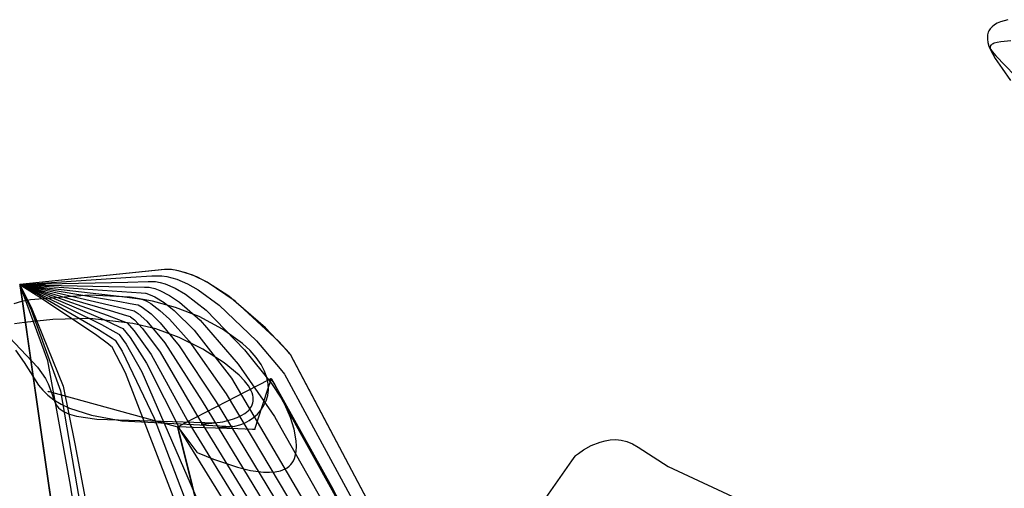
# Model space of a CAD drawing. Extents: x -3.57 to 3.57, y -2.08 to 2.06.
# Tile 50 of 219: x -2.87 to -2.63, y -0.07 to 0.04. Entities that reach past the tile are written whole.
import ezdxf

# ---------------------------------------------------------------- set-up
doc = ezdxf.new("R2010")
doc.units = 0

msp = doc.modelspace()

# ---------------------------------------------------------------- linework, layer by layer
at = {"layer": 'Layer 1', "color": 7, "linetype": 'CONTINUOUS'}
for p, q in [((-2.632355, 0.037962), (-2.633114, 0.037629)), ((-2.630555, 0.038492), (-2.632355, 0.037962)), ((-2.635267, 0.035496), (-2.63537, 0.035189)), ((-2.635135, 0.035788), (-2.635267, 0.035496)), ((-2.634975, 0.036066), (-2.635135, 0.035788)), ((-2.634788, 0.036329), (-2.634975, 0.036066)), ((-2.634334, 0.036815), (-2.634788, 0.036329)), ((-2.633775, 0.037248), (-2.634334, 0.036815)), ((-2.633114, 0.037629), (-2.633775, 0.037248)), ((-2.635491, 0.034529), (-2.635495, 0.033808)), ((-2.635495, 0.033808), (-2.635377, 0.033021)), ((-2.635445, 0.034867), (-2.635491, 0.034529)), ((-2.63537, 0.035189), (-2.635445, 0.034867)), ((-2.635377, 0.033021), (-2.635136, 0.032167)), ((-2.633143, 0.033019), (-2.633831, 0.03283)), ((-2.632254, 0.03318), (-2.633143, 0.033019)), ((-2.629854, 0.033464), (-2.632254, 0.03318)), ((-2.635136, 0.032167), (-2.634767, 0.031244)), ((-2.63481, 0.031972), (-2.634813, 0.031888)), ((-2.634813, 0.031888), (-2.634807, 0.031801)), ((-2.634797, 0.032053), (-2.63481, 0.031972)), ((-2.634807, 0.031801), (-2.634792, 0.031711)), ((-2.634774, 0.032131), (-2.634797, 0.032053)), ((-2.634792, 0.031711), (-2.634734, 0.031523)), ((-2.634742, 0.032207), (-2.634774, 0.032131)), ((-2.634767, 0.031244), (-2.633634, 0.02918)), ((-2.634699, 0.03228), (-2.634742, 0.032207)), ((-2.634734, 0.031523), (-2.634642, 0.031322)), ((-2.634646, 0.03235), (-2.634699, 0.03228)), ((-2.634583, 0.032418), (-2.634646, 0.03235)), ((-2.634642, 0.031322), (-2.634359, 0.030882)), ((-2.634509, 0.032484), (-2.634583, 0.032418)), ((-2.634328, 0.032608), (-2.634509, 0.032484)), ((-2.634359, 0.030882), (-2.633438, 0.02983)), ((-2.634102, 0.032723), (-2.634328, 0.032608)), ((-2.633831, 0.03283), (-2.634102, 0.032723)), ((-2.633634, 0.02918), (-2.631954, 0.02681)), ((-2.633438, 0.02983), (-2.626708, 0.022791)), ((-2.631954, 0.02681), (-2.629918, 0.0239)), ((-2.832443, -0.021317), (-2.867157, -0.024965)), ((-2.832546, -0.02132), (-2.867157, -0.024965)), ((-2.860801, -0.024542), (-2.840624, -0.023204)), ((-2.840624, -0.023204), (-2.835571, -0.02287)), ((-2.835571, -0.02287), (-2.833219, -0.022823)), ((-2.833219, -0.022823), (-2.83202, -0.022985)), ((-2.830903, -0.021381), (-2.832546, -0.02132)), ((-2.831213, -0.021354), (-2.832443, -0.021317)), ((-2.83202, -0.022985), (-2.829557, -0.023664)), ((-2.829962, -0.021507), (-2.831213, -0.021354)), ((-2.829224, -0.021647), (-2.830903, -0.021381)), ((-2.82741, -0.022132), (-2.829962, -0.021507)), ((-2.825795, -0.022716), (-2.829224, -0.021647)), ((-2.82482, -0.02313), (-2.82741, -0.022132)), ((-2.822334, -0.024378), (-2.825795, -0.022716)), ((-2.822226, -0.024439), (-2.82482, -0.02313)), ((-2.867157, -0.024965), (-2.867154, -0.024964)), ((-2.867157, -0.024965), (-2.867154, -0.024964)), ((-2.867157, -0.024965), (-2.867157, -0.024965)), ((-2.867157, -0.024965), (-2.867157, -0.024965)), ((-2.867157, -0.024965), (-2.867157, -0.024965)), ((-2.867157, -0.024965), (-2.867157, -0.024966)), ((-2.867157, -0.024966), (-2.867157, -0.024965)), ((-2.867157, -0.024965), (-2.867157, -0.024965)), ((-2.867157, -0.024965), (-2.867157, -0.024965)), ((-2.867157, -0.024965), (-2.867157, -0.024965)), ((-2.867157, -0.024965), (-2.867157, -0.024965)), ((-2.867157, -0.024965), (-2.867157, -0.024965)), ((-2.867157, -0.024965), (-2.867157, -0.024965)), ((-2.867157, -0.024966), (-2.867157, -0.024965)), ((-2.867157, -0.024965), (-2.867157, -0.024965)), ((-2.867157, -0.024965), (-2.867157, -0.024965)), ((-2.867157, -0.024965), (-2.867157, -0.024965)), ((-2.867157, -0.024965), (-2.867157, -0.024965)), ((-2.867157, -0.024965), (-2.867157, -0.024965)), ((-2.867157, -0.024965), (-2.867157, -0.024965)), ((-2.867157, -0.024966), (-2.867157, -0.024965)), ((-2.867157, -0.024965), (-2.867157, -0.024965)), ((-2.867157, -0.024965), (-2.867157, -0.024965)), ((-2.867157, -0.024965), (-2.867157, -0.024965)), ((-2.867157, -0.024965), (-2.867157, -0.024965)), ((-2.867157, -0.024965), (-2.867157, -0.024965)), ((-2.867157, -0.024965), (-2.867157, -0.024965)), ((-2.867157, -0.024965), (-2.867154, -0.024965)), ((-2.867157, -0.024966), (-2.867157, -0.024965)), ((-2.867157, -0.024965), (-2.867157, -0.024965)), ((-2.867157, -0.024965), (-2.867157, -0.024965)), ((-2.867157, -0.024965), (-2.867157, -0.024965)), ((-2.867157, -0.024965), (-2.867157, -0.024965)), ((-2.867157, -0.024965), (-2.867157, -0.024965)), ((-2.867157, -0.024965), (-2.867157, -0.024965)), ((-2.867157, -0.024965), (-2.867154, -0.024965)), ((-2.867157, -0.024966), (-2.867157, -0.024965)), ((-2.867157, -0.024965), (-2.867157, -0.024965)), ((-2.867157, -0.024965), (-2.867157, -0.024965)), ((-2.867157, -0.024965), (-2.867157, -0.024965)), ((-2.867157, -0.024965), (-2.867157, -0.024965)), ((-2.867157, -0.024965), (-2.867157, -0.024965)), ((-2.867157, -0.024965), (-2.867157, -0.024965)), ((-2.867157, -0.024965), (-2.867154, -0.024965)), ((-2.867157, -0.024966), (-2.867157, -0.024965)), ((-2.867157, -0.024965), (-2.867157, -0.024965)), ((-2.867157, -0.024965), (-2.867157, -0.024965)), ((-2.867157, -0.024965), (-2.867157, -0.024965)), ((-2.867157, -0.024965), (-2.867157, -0.024965)), ((-2.867157, -0.024965), (-2.867157, -0.024965)), ((-2.867157, -0.024965), (-2.867157, -0.024965)), ((-2.867157, -0.024965), (-2.867155, -0.024965)), ((-2.867157, -0.024966), (-2.867157, -0.024965)), ((-2.867157, -0.024965), (-2.867157, -0.024965)), ((-2.867157, -0.024965), (-2.867157, -0.024965)), ((-2.867157, -0.024965), (-2.867157, -0.024965)), ((-2.867157, -0.024965), (-2.867157, -0.024965)), ((-2.867157, -0.024965), (-2.867157, -0.024965)), ((-2.867157, -0.024965), (-2.867157, -0.024965)), ((-2.867157, -0.024965), (-2.867155, -0.024965)), ((-2.867157, -0.024966), (-2.867157, -0.024965)), ((-2.867157, -0.024965), (-2.867157, -0.024965)), ((-2.867157, -0.024965), (-2.867157, -0.024965)), ((-2.867157, -0.024965), (-2.867157, -0.024965)), ((-2.867157, -0.024965), (-2.867157, -0.024965)), ((-2.867157, -0.024965), (-2.867157, -0.024965)), ((-2.867157, -0.024965), (-2.867157, -0.024965)), ((-2.867157, -0.024965), (-2.867155, -0.024965)), ((-2.867157, -0.024966), (-2.867157, -0.024965)), ((-2.867157, -0.024965), (-2.867157, -0.024965)), ((-2.867157, -0.024965), (-2.867157, -0.024965)), ((-2.867157, -0.024965), (-2.867157, -0.024965)), ((-2.867157, -0.024965), (-2.867157, -0.024965)), ((-2.867157, -0.024965), (-2.867157, -0.024965)), ((-2.867157, -0.024965), (-2.867157, -0.024965)), ((-2.867157, -0.024965), (-2.867155, -0.024965)), ((-2.867157, -0.024966), (-2.867157, -0.024965)), ((-2.867157, -0.024965), (-2.867157, -0.024965)), ((-2.867157, -0.024965), (-2.867157, -0.024965)), ((-2.867157, -0.024965), (-2.867157, -0.024965)), ((-2.867157, -0.024965), (-2.867157, -0.024965)), ((-2.867157, -0.024965), (-2.867157, -0.024965)), ((-2.867157, -0.024965), (-2.867157, -0.024965)), ((-2.867157, -0.024965), (-2.867155, -0.024966)), ((-2.867157, -0.024966), (-2.867157, -0.024965)), ((-2.867157, -0.024965), (-2.867157, -0.024965)), ((-2.867157, -0.024965), (-2.867157, -0.024965)), ((-2.867157, -0.024965), (-2.867157, -0.024965)), ((-2.867157, -0.024965), (-2.867157, -0.024965)), ((-2.867157, -0.024965), (-2.867157, -0.024965)), ((-2.867157, -0.024965), (-2.867157, -0.024965)), ((-2.867157, -0.024965), (-2.867155, -0.024966)), ((-2.867157, -0.024966), (-2.867157, -0.024965)), ((-2.867157, -0.024965), (-2.867157, -0.024965)), ((-2.867157, -0.024965), (-2.867157, -0.024965)), ((-2.867157, -0.024965), (-2.867157, -0.024965)), ((-2.867157, -0.024965), (-2.867157, -0.024965)), ((-2.867157, -0.024965), (-2.867157, -0.024965)), ((-2.867157, -0.024965), (-2.867157, -0.024965)), ((-2.867157, -0.024965), (-2.867155, -0.024966)), ((-2.867157, -0.024966), (-2.867157, -0.024965)), ((-2.867157, -0.024965), (-2.867157, -0.024965)), ((-2.867157, -0.024965), (-2.867157, -0.024965)), ((-2.867157, -0.024965), (-2.867157, -0.024965)), ((-2.867157, -0.024965), (-2.867157, -0.024965)), ((-2.867157, -0.024965), (-2.867157, -0.024965)), ((-2.867157, -0.024965), (-2.867157, -0.024965)), ((-2.867157, -0.024965), (-2.867155, -0.024966)), ((-2.867157, -0.024966), (-2.867157, -0.024965)), ((-2.867157, -0.024965), (-2.867157, -0.024965)), ((-2.867157, -0.024965), (-2.867157, -0.024965)), ((-2.867157, -0.024965), (-2.867157, -0.024965)), ((-2.867157, -0.024965), (-2.867157, -0.024965)), ((-2.867157, -0.024965), (-2.867157, -0.024965)), ((-2.867157, -0.024965), (-2.867157, -0.024965)), ((-2.867157, -0.024965), (-2.867156, -0.024968)), ((-2.867157, -0.024966), (-2.867157, -0.024965)), ((-2.867157, -0.024965), (-2.867157, -0.024965)), ((-2.867157, -0.024965), (-2.867157, -0.024965)), ((-2.867157, -0.024965), (-2.867157, -0.024965)), ((-2.867157, -0.024965), (-2.867157, -0.024965)), ((-2.867157, -0.024965), (-2.867157, -0.024965)), ((-2.867157, -0.024965), (-2.867157, -0.024965)), ((-2.867157, -0.024965), (-2.867156, -0.024968)), ((-2.867157, -0.024965), (-2.867157, -0.024965)), ((-2.867157, -0.024965), (-2.867157, -0.024965)), ((-2.867157, -0.024965), (-2.867157, -0.024965)), ((-2.867157, -0.024965), (-2.867157, -0.024966)), ((-2.860449, -0.043213), (-2.867157, -0.024965)), ((-2.867157, -0.024965), (-2.867157, -0.024965)), ((-2.867157, -0.024965), (-2.867157, -0.024965)), ((-2.867157, -0.024965), (-2.867157, -0.024965)), ((-2.867157, -0.024965), (-2.867157, -0.024965)), ((-2.867157, -0.024965), (-2.867157, -0.024965)), ((-2.867157, -0.024965), (-2.867157, -0.024965)), ((-2.867157, -0.024965), (-2.867157, -0.024967)), ((-2.867157, -0.024966), (-2.867157, -0.02497)), ((-2.867152, -0.025001), (-2.867157, -0.024966)), ((-2.867152, -0.025001), (-2.867157, -0.024966)), ((-2.867152, -0.025001), (-2.867157, -0.024966)), ((-2.867152, -0.025001), (-2.867157, -0.024966)), ((-2.867152, -0.025001), (-2.867157, -0.024966)), ((-2.867152, -0.025001), (-2.867157, -0.024966)), ((-2.867152, -0.025001), (-2.867157, -0.024966)), ((-2.867152, -0.025001), (-2.867157, -0.024966)), ((-2.867152, -0.025001), (-2.867157, -0.024966)), ((-2.867152, -0.025001), (-2.867157, -0.024966)), ((-2.867152, -0.025001), (-2.867157, -0.024966)), ((-2.867152, -0.025001), (-2.867157, -0.024966)), ((-2.867152, -0.025001), (-2.867157, -0.024966)), ((-2.867152, -0.025001), (-2.867157, -0.024966)), ((-2.867152, -0.025001), (-2.867157, -0.024966)), ((-2.867157, -0.024966), (-2.867157, -0.02497)), ((-2.867157, -0.024967), (-2.867156, -0.024975)), ((-2.867157, -0.02497), (-2.867154, -0.024988)), ((-2.867157, -0.02497), (-2.867154, -0.024988)), ((-2.867156, -0.024968), (-2.867151, -0.024977)), ((-2.867156, -0.024968), (-2.867151, -0.024978)), ((-2.867156, -0.024975), (-2.867143, -0.025062)), ((-2.867155, -0.024965), (-2.867145, -0.024967)), ((-2.867155, -0.024965), (-2.867146, -0.024967)), ((-2.867155, -0.024965), (-2.867146, -0.024968)), ((-2.867155, -0.024965), (-2.867146, -0.024968)), ((-2.867155, -0.024966), (-2.867147, -0.024969)), ((-2.867155, -0.024966), (-2.867147, -0.024969)), ((-2.867155, -0.024966), (-2.867147, -0.02497)), ((-2.867155, -0.024966), (-2.867147, -0.024971)), ((-2.867154, -0.024964), (-2.867144, -0.024964)), ((-2.867154, -0.024964), (-2.867144, -0.024964)), ((-2.867154, -0.024965), (-2.867144, -0.024965)), ((-2.867154, -0.024965), (-2.867145, -0.024965)), ((-2.867154, -0.024965), (-2.867145, -0.024966)), ((-2.867154, -0.024988), (-2.867126, -0.025181)), ((-2.867154, -0.024988), (-2.867126, -0.025181)), ((-2.867121, -0.025216), (-2.867152, -0.025001)), ((-2.867121, -0.025216), (-2.867152, -0.025001)), ((-2.867121, -0.025216), (-2.867152, -0.025001)), ((-2.867121, -0.025216), (-2.867152, -0.025001)), ((-2.867121, -0.025216), (-2.867152, -0.025001)), ((-2.867121, -0.025216), (-2.867152, -0.025001)), ((-2.867121, -0.025216), (-2.867152, -0.025001)), ((-2.867121, -0.025216), (-2.867152, -0.025001)), ((-2.867121, -0.025216), (-2.867152, -0.025001)), ((-2.867121, -0.025216), (-2.867152, -0.025001)), ((-2.867121, -0.025216), (-2.867152, -0.025001)), ((-2.867121, -0.025216), (-2.867152, -0.025001)), ((-2.867121, -0.025216), (-2.867152, -0.025001)), ((-2.867121, -0.025216), (-2.867152, -0.025001)), ((-2.867121, -0.025216), (-2.867152, -0.025001)), ((-2.867151, -0.024977), (-2.867098, -0.025078)), ((-2.867151, -0.024978), (-2.867101, -0.025083)), ((-2.867147, -0.024969), (-2.867058, -0.025004)), ((-2.867147, -0.024969), (-2.867061, -0.025009)), ((-2.867147, -0.02497), (-2.867064, -0.025014)), ((-2.867147, -0.024971), (-2.867067, -0.02502)), ((-2.867146, -0.024967), (-2.867049, -0.024988)), ((-2.867146, -0.024968), (-2.867052, -0.024993)), ((-2.867146, -0.024968), (-2.867055, -0.024999)), ((-2.867145, -0.024965), (-2.867041, -0.024972)), ((-2.867145, -0.024966), (-2.867044, -0.024977)), ((-2.867145, -0.024967), (-2.867047, -0.024983)), ((-2.867144, -0.024964), (-2.867032, -0.024956)), ((-2.867144, -0.024964), (-2.867035, -0.024962)), ((-2.867144, -0.024965), (-2.867038, -0.024967)), ((-2.867143, -0.025062), (-2.867082, -0.025489)), ((-2.867126, -0.025181), (-2.86699, -0.026127)), ((-2.867126, -0.025181), (-2.86699, -0.026127)), ((-2.866736, -0.027895), (-2.867121, -0.025216)), ((-2.866736, -0.027895), (-2.867121, -0.025216)), ((-2.866736, -0.027895), (-2.867121, -0.025216)), ((-2.866736, -0.027895), (-2.867121, -0.025216)), ((-2.866736, -0.027895), (-2.867121, -0.025216)), ((-2.866736, -0.027895), (-2.867121, -0.025216)), ((-2.866736, -0.027895), (-2.867121, -0.025216)), ((-2.866736, -0.027895), (-2.867121, -0.025216)), ((-2.866736, -0.027895), (-2.867121, -0.025216)), ((-2.866736, -0.027895), (-2.867121, -0.025216)), ((-2.866736, -0.027895), (-2.867121, -0.025216)), ((-2.866736, -0.027895), (-2.867121, -0.025216)), ((-2.866736, -0.027895), (-2.867121, -0.025216)), ((-2.866736, -0.027895), (-2.867121, -0.025216)), ((-2.866736, -0.027895), (-2.867121, -0.025216)), ((-2.867101, -0.025083), (-2.866862, -0.025596)), ((-2.867098, -0.025078), (-2.866846, -0.025568)), ((-2.867082, -0.025489), (-2.86682, -0.027307)), ((-2.867067, -0.02502), (-2.866676, -0.025258)), ((-2.867064, -0.025014), (-2.866661, -0.02523)), ((-2.867061, -0.025009), (-2.866645, -0.025202)), ((-2.867058, -0.025004), (-2.86663, -0.025174)), ((-2.867055, -0.024999), (-2.866615, -0.025146)), ((-2.867052, -0.024993), (-2.866599, -0.025117)), ((-2.867049, -0.024988), (-2.866584, -0.025089)), ((-2.867047, -0.024983), (-2.866568, -0.025061)), ((-2.867044, -0.024977), (-2.866553, -0.025033)), ((-2.867041, -0.024972), (-2.866537, -0.025005)), ((-2.867038, -0.024967), (-2.866522, -0.024977)), ((-2.867035, -0.024962), (-2.866507, -0.024948)), ((-2.867032, -0.024956), (-2.866491, -0.02492)), ((-2.866862, -0.025596), (-2.864458, -0.031008)), ((-2.866846, -0.025568), (-2.864306, -0.030738)), ((-2.866676, -0.025258), (-2.86263, -0.027775)), ((-2.866661, -0.02523), (-2.862477, -0.027505)), ((-2.866645, -0.025202), (-2.862325, -0.027236)), ((-2.86663, -0.025174), (-2.862172, -0.026967)), ((-2.866615, -0.025146), (-2.86202, -0.026697)), ((-2.866599, -0.025117), (-2.861867, -0.026428)), ((-2.866584, -0.025089), (-2.861715, -0.026159)), ((-2.866568, -0.025061), (-2.861563, -0.025889)), ((-2.866553, -0.025033), (-2.861411, -0.02562)), ((-2.866537, -0.025005), (-2.861259, -0.02535)), ((-2.866522, -0.024977), (-2.861106, -0.025081)), ((-2.866507, -0.024948), (-2.860954, -0.024812)), ((-2.866491, -0.02492), (-2.860801, -0.024542)), ((-2.861563, -0.025889), (-2.844139, -0.028875)), ((-2.861411, -0.02562), (-2.843436, -0.027741)), ((-2.861259, -0.02535), (-2.842734, -0.026606)), ((-2.861106, -0.025081), (-2.842029, -0.025473)), ((-2.860954, -0.024812), (-2.841327, -0.024338)), ((-2.842029, -0.025473), (-2.837303, -0.025579)), ((-2.841327, -0.024338), (-2.836437, -0.024224)), ((-2.837303, -0.025579), (-2.836206, -0.025605)), ((-2.836437, -0.024224), (-2.835299, -0.024198)), ((-2.836206, -0.025605), (-2.835934, -0.025643)), ((-2.835934, -0.025643), (-2.834823, -0.02592)), ((-2.835299, -0.024198), (-2.834734, -0.024244)), ((-2.834823, -0.02592), (-2.833684, -0.026336)), ((-2.834734, -0.024244), (-2.833582, -0.02445)), ((-2.833582, -0.02445), (-2.832404, -0.024786)), ((-2.832404, -0.024786), (-2.829986, -0.025813)), ((-2.829986, -0.025813), (-2.827513, -0.027253)), ((-2.829557, -0.023664), (-2.827038, -0.024758)), ((-2.827038, -0.024758), (-2.824493, -0.026201)), ((-2.815625, -0.028895), (-2.822334, -0.024378)), ((-2.817148, -0.02774), (-2.822226, -0.024439)), ((-2.86699, -0.026127), (-2.8655, -0.03648)), ((-2.86699, -0.026127), (-2.8655, -0.03648)), ((-2.86682, -0.027307), (-2.864227, -0.045325)), ((-2.861986, -0.060899), (-2.866736, -0.027895)), ((-2.861986, -0.060899), (-2.866736, -0.027895)), ((-2.861986, -0.060899), (-2.866736, -0.027895)), ((-2.861986, -0.060899), (-2.866736, -0.027895)), ((-2.861986, -0.060899), (-2.866736, -0.027895)), ((-2.861986, -0.060899), (-2.866736, -0.027895)), ((-2.861986, -0.060899), (-2.866736, -0.027895)), ((-2.861986, -0.060899), (-2.866736, -0.027895)), ((-2.861986, -0.060899), (-2.866736, -0.027895)), ((-2.861986, -0.060899), (-2.866736, -0.027895)), ((-2.861986, -0.060899), (-2.866736, -0.027895)), ((-2.861986, -0.060899), (-2.866736, -0.027895)), ((-2.861986, -0.060899), (-2.866736, -0.027895)), ((-2.861986, -0.060899), (-2.866736, -0.027895)), ((-2.861986, -0.060899), (-2.866736, -0.027895)), ((-2.850616, -0.027472), (-2.864649, -0.02864)), ((-2.86263, -0.027775), (-2.849059, -0.036814)), ((-2.862477, -0.027505), (-2.848356, -0.03568)), ((-2.862325, -0.027236), (-2.847652, -0.034545)), ((-2.862172, -0.026967), (-2.846949, -0.033412)), ((-2.86202, -0.026697), (-2.846247, -0.032278)), ((-2.861867, -0.026428), (-2.845545, -0.031143)), ((-2.861715, -0.026159), (-2.84484, -0.03001)), ((-2.840769, -0.027994), (-2.850616, -0.027472)), ((-2.843436, -0.027741), (-2.839038, -0.028288)), ((-2.842734, -0.026606), (-2.838172, -0.026933)), ((-2.835422, -0.028916), (-2.840769, -0.027994)), ((-2.839038, -0.028288), (-2.838024, -0.028418)), ((-2.838172, -0.026933), (-2.837117, -0.027011)), ((-2.837117, -0.027011), (-2.837085, -0.027014)), ((-2.837085, -0.027014), (-2.837069, -0.027015)), ((-2.837069, -0.027015), (-2.83706, -0.027015)), ((-2.83706, -0.027015), (-2.837056, -0.027016)), ((-2.837056, -0.027016), (-2.837052, -0.027016)), ((-2.837052, -0.027016), (-2.835982, -0.027372)), ((-2.835982, -0.027372), (-2.834882, -0.027872)), ((-2.834882, -0.027872), (-2.832605, -0.029268)), ((-2.833684, -0.026336), (-2.831337, -0.027542)), ((-2.831337, -0.027542), (-2.828926, -0.029186)), ((-2.827513, -0.027253), (-2.822534, -0.031088)), ((-2.824493, -0.026201), (-2.819459, -0.029865)), ((-2.808343, -0.035328), (-2.817148, -0.02774)), ((-2.866803, -0.029004), (-2.868602, -0.029534)), ((-2.864649, -0.02864), (-2.866803, -0.029004)), ((-2.84484, -0.03001), (-2.84077, -0.030997)), ((-2.844139, -0.028875), (-2.839904, -0.029643)), ((-2.839904, -0.029643), (-2.838931, -0.029824)), ((-2.838931, -0.029824), (-2.838901, -0.02983)), ((-2.838901, -0.02983), (-2.838886, -0.029832)), ((-2.838886, -0.029832), (-2.838879, -0.029834)), ((-2.838879, -0.029834), (-2.838875, -0.029834)), ((-2.838875, -0.029834), (-2.838871, -0.029836)), ((-2.838871, -0.029836), (-2.837872, -0.0304)), ((-2.838024, -0.028418), (-2.837993, -0.028422)), ((-2.837993, -0.028422), (-2.837977, -0.028424)), ((-2.837977, -0.028424), (-2.83797, -0.028425)), ((-2.83797, -0.028425), (-2.837966, -0.028425)), ((-2.837966, -0.028425), (-2.837962, -0.028426)), ((-2.837962, -0.028426), (-2.836927, -0.028886)), ((-2.837872, -0.0304), (-2.835775, -0.031986)), ((-2.836927, -0.028886), (-2.83586, -0.029497)), ((-2.83586, -0.029497), (-2.833646, -0.031128)), ((-2.8299, -0.030425), (-2.835422, -0.028916)), ((-2.832605, -0.029268), (-2.830255, -0.031124)), ((-2.824285, -0.032632), (-2.8299, -0.030425)), ((-2.828926, -0.029186), (-2.824041, -0.033481)), ((-2.819459, -0.029865), (-2.810519, -0.038436)), ((-2.805188, -0.038559), (-2.815625, -0.028895)), ((-2.864458, -0.031008), (-2.857493, -0.050425)), ((-2.864306, -0.030738), (-2.856791, -0.04929)), ((-2.846247, -0.032278), (-2.842505, -0.033706)), ((-2.845545, -0.031143), (-2.841639, -0.032352)), ((-2.841639, -0.032352), (-2.840749, -0.032637)), ((-2.84077, -0.030997), (-2.839838, -0.03123)), ((-2.840749, -0.032637), (-2.840722, -0.032646)), ((-2.840722, -0.032646), (-2.840708, -0.03265)), ((-2.840708, -0.03265), (-2.840701, -0.032652)), ((-2.840701, -0.032652), (-2.840698, -0.032653)), ((-2.840698, -0.032653), (-2.840694, -0.032655)), ((-2.840694, -0.032655), (-2.839764, -0.033429)), ((-2.839838, -0.03123), (-2.839809, -0.031238)), ((-2.839809, -0.031238), (-2.839795, -0.031241)), ((-2.839795, -0.031241), (-2.839788, -0.031243)), ((-2.839788, -0.031243), (-2.839785, -0.031244)), ((-2.839785, -0.031244), (-2.839781, -0.031246)), ((-2.839781, -0.031246), (-2.838816, -0.031914)), ((-2.838816, -0.031914), (-2.836785, -0.033725)), ((-2.835775, -0.031986), (-2.833578, -0.034107)), ((-2.833646, -0.031128), (-2.831353, -0.033234)), ((-2.830255, -0.031124), (-2.825468, -0.035893)), ((-2.818658, -0.035647), (-2.824285, -0.032632)), ((-2.822534, -0.031088), (-2.813352, -0.040575)), ((-2.866102, -0.034032), (-2.868502, -0.034316)), ((-2.859305, -0.03333), (-2.866102, -0.034032)), ((-2.850427, -0.033104), (-2.859305, -0.03333)), ((-2.840121, -0.034238), (-2.850427, -0.033104)), ((-2.847652, -0.034545), (-2.844237, -0.036415)), ((-2.846949, -0.033412), (-2.843371, -0.035061)), ((-2.843371, -0.035061), (-2.842563, -0.03545)), ((-2.842505, -0.033706), (-2.841656, -0.034043)), ((-2.841656, -0.034043), (-2.84163, -0.034054)), ((-2.84163, -0.034054), (-2.841617, -0.034059)), ((-2.841617, -0.034059), (-2.841611, -0.034061)), ((-2.841611, -0.034061), (-2.841607, -0.034063)), ((-2.841607, -0.034063), (-2.841604, -0.034065)), ((-2.841604, -0.034065), (-2.839776, -0.035994)), ((-2.834635, -0.03559), (-2.840121, -0.034238)), ((-2.839764, -0.033429), (-2.837798, -0.035465)), ((-2.836785, -0.033725), (-2.832436, -0.038913)), ((-2.833578, -0.034107), (-2.829013, -0.039598)), ((-2.831353, -0.033234), (-2.826664, -0.038531)), ((-2.824041, -0.033481), (-2.814942, -0.043977)), ((-2.803057, -0.04091), (-2.808343, -0.035328)), ((-2.869685, -0.037666), (-2.862953, -0.044705)), ((-2.8655, -0.03648), (-2.852236, -0.128641)), ((-2.8655, -0.03648), (-2.852236, -0.128641)), ((-2.849059, -0.036814), (-2.845972, -0.039125)), ((-2.848356, -0.03568), (-2.845106, -0.03777)), ((-2.844237, -0.036415), (-2.84347, -0.036856)), ((-2.84347, -0.036856), (-2.843447, -0.036869)), ((-2.843447, -0.036869), (-2.843435, -0.036876)), ((-2.843435, -0.036876), (-2.843429, -0.03688)), ((-2.843429, -0.03688), (-2.843426, -0.036881)), ((-2.843426, -0.036881), (-2.843423, -0.036884)), ((-2.843423, -0.036884), (-2.841732, -0.039243)), ((-2.842563, -0.03545), (-2.842538, -0.035462)), ((-2.842538, -0.035462), (-2.842526, -0.035467)), ((-2.842526, -0.035467), (-2.84252, -0.03547)), ((-2.84252, -0.03547), (-2.842517, -0.035472)), ((-2.842517, -0.035472), (-2.842514, -0.035475)), ((-2.842514, -0.035475), (-2.840754, -0.037618)), ((-2.840754, -0.037618), (-2.836846, -0.043777)), ((-2.839776, -0.035994), (-2.835748, -0.041668)), ((-2.837798, -0.035465), (-2.833563, -0.041152)), ((-2.829035, -0.037612), (-2.834635, -0.03559)), ((-2.823404, -0.040414), (-2.829035, -0.037612)), ((-2.825468, -0.035893), (-2.816468, -0.047406)), ((-2.813882, -0.039075), (-2.818658, -0.035647)), ((-2.845972, -0.039125), (-2.845288, -0.039669)), ((-2.845288, -0.039669), (-2.845267, -0.039685)), ((-2.845267, -0.039685), (-2.845257, -0.039694)), ((-2.845257, -0.039694), (-2.845251, -0.039698)), ((-2.845251, -0.039698), (-2.845249, -0.0397)), ((-2.845249, -0.0397), (-2.845246, -0.039704)), ((-2.845246, -0.039704), (-2.841979, -0.045998)), ((-2.845106, -0.03777), (-2.844381, -0.038262)), ((-2.844381, -0.038262), (-2.844359, -0.038277)), ((-2.844359, -0.038277), (-2.844348, -0.038285)), ((-2.844348, -0.038285), (-2.844342, -0.038289)), ((-2.844342, -0.038289), (-2.844339, -0.038291)), ((-2.844339, -0.038291), (-2.844337, -0.038294)), ((-2.844337, -0.038294), (-2.842714, -0.040866)), ((-2.841732, -0.039243), (-2.837943, -0.045886)), ((-2.832436, -0.038913), (-2.823531, -0.052913)), ((-2.829013, -0.039598), (-2.82014, -0.053063)), ((-2.826664, -0.038531), (-2.817801, -0.051085)), ((-2.812058, -0.040771), (-2.813882, -0.039075)), ((-2.810519, -0.038436), (-2.804809, -0.045096)), ((-2.802683, -0.041341), (-2.805188, -0.038559)), ((-2.868198, -0.040682), (-2.866163, -0.043592)), ((-2.842714, -0.040866), (-2.83504, -0.056986)), ((-2.835748, -0.041668), (-2.827156, -0.057395)), ((-2.833563, -0.041152), (-2.824824, -0.056216)), ((-2.818285, -0.043709), (-2.823404, -0.040414)), ((-2.813352, -0.040575), (-2.806946, -0.048677)), ((-2.810582, -0.042444), (-2.812058, -0.040771)), ((-2.802527, -0.041524), (-2.803057, -0.04091)), ((-2.802442, -0.041623), (-2.802683, -0.041341)), ((-2.802402, -0.041671), (-2.802527, -0.041524)), ((-2.802387, -0.04169), (-2.802442, -0.041623)), ((-2.802377, -0.041701), (-2.802402, -0.041671)), ((-2.802375, -0.041703), (-2.802387, -0.04169)), ((-2.802375, -0.041704), (-2.802377, -0.041701)), ((-2.802374, -0.041704), (-2.802375, -0.041703)), ((-2.802374, -0.041704), (-2.802375, -0.041704)), ((-2.802374, -0.041705), (-2.802374, -0.041704)), ((-2.802374, -0.041705), (-2.802374, -0.041704)), ((-2.802373, -0.041706), (-2.802374, -0.041705)), ((-2.802374, -0.041705), (-2.802374, -0.041705)), ((-2.802374, -0.041705), (-2.802374, -0.041705)), ((-2.802374, -0.041705), (-2.802374, -0.041705)), ((-2.802374, -0.041705), (-2.802374, -0.041705)), ((-2.802374, -0.041705), (-2.802374, -0.041705)), ((-2.802374, -0.041705), (-2.802374, -0.041705)), ((-2.802374, -0.041705), (-2.802374, -0.041705)), ((-2.745598, -0.149076), (-2.802374, -0.041705)), ((-2.802374, -0.041705), (-2.802374, -0.041705)), ((-2.802374, -0.041705), (-2.802374, -0.041705)), ((-2.802374, -0.041705), (-2.802374, -0.041705)), ((-2.802374, -0.041705), (-2.802374, -0.041705)), ((-2.802374, -0.041705), (-2.802374, -0.041705)), ((-2.802374, -0.041705), (-2.802374, -0.041705)), ((-2.80219, -0.042053), (-2.802373, -0.041706)), ((-2.798532, -0.048971), (-2.80219, -0.042053)), ((-2.866163, -0.043592), (-2.862704, -0.049032)), ((-2.862953, -0.044705), (-2.861025, -0.047431)), ((-2.855098, -0.073015), (-2.860449, -0.043213)), ((-2.836846, -0.043777), (-2.828431, -0.060567)), ((-2.814679, -0.046652), (-2.818285, -0.043709)), ((-2.814942, -0.043977), (-2.806202, -0.056553)), ((-2.809433, -0.044084), (-2.810582, -0.042444)), ((-2.808588, -0.045683), (-2.809433, -0.044084)), ((-2.864227, -0.045325), (-2.84767, -0.160365)), ((-2.841979, -0.045998), (-2.826742, -0.085402)), ((-2.837943, -0.045886), (-2.822416, -0.08169)), ((-2.813403, -0.047983), (-2.814679, -0.046652)), ((-2.808028, -0.047234), (-2.808588, -0.045683)), ((-2.804809, -0.045096), (-2.803814, -0.046373)), ((-2.803814, -0.046373), (-2.803796, -0.046397)), ((-2.803796, -0.046397), (-2.803795, -0.046397)), ((-2.803795, -0.046397), (-2.803795, -0.046398)), ((-2.803795, -0.046398), (-2.803795, -0.046398)), ((-2.803795, -0.046398), (-2.803795, -0.046399)), ((-2.803795, -0.046399), (-2.803793, -0.046402)), ((-2.803793, -0.046402), (-2.803785, -0.046416)), ((-2.803785, -0.046416), (-2.803703, -0.046568)), ((-2.803703, -0.046568), (-2.803303, -0.047307)), ((-2.862704, -0.049032), (-2.861669, -0.050271)), ((-2.861025, -0.047431), (-2.860382, -0.04872)), ((-2.860382, -0.04872), (-2.859565, -0.051003)), ((-2.856791, -0.04929), (-2.854007, -0.063105)), ((-2.816468, -0.047406), (-2.74926, -0.161457)), ((-2.812449, -0.049223), (-2.813403, -0.047983)), ((-2.812778, -0.050425), (-2.807485, -0.047691)), ((-2.811795, -0.050374), (-2.812449, -0.049223)), ((-2.80773, -0.048726), (-2.808028, -0.047234)), ((-2.807118, -0.047765), (-2.807872, -0.050103)), ((-2.807674, -0.050152), (-2.80773, -0.048726)), ((-2.807485, -0.047691), (-2.807056, -0.04747)), ((-2.807039, -0.04752), (-2.807118, -0.047765)), ((-2.807056, -0.04747), (-2.807022, -0.047452)), ((-2.80702, -0.047462), (-2.807039, -0.04752)), ((-2.807022, -0.047452), (-2.807016, -0.047449)), ((-2.807016, -0.04745), (-2.80702, -0.047462)), ((-2.807016, -0.047449), (-2.807016, -0.047449)), ((-2.807016, -0.047449), (-2.807016, -0.047449)), ((-2.807016, -0.047449), (-2.807016, -0.047449)), ((-2.807016, -0.047449), (-2.807016, -0.047449)), ((-2.807016, -0.047449), (-2.807016, -0.047449)), ((-2.807016, -0.047449), (-2.807016, -0.047449)), ((-2.807016, -0.047449), (-2.807016, -0.047449)), ((-2.807016, -0.047449), (-2.807016, -0.047449)), ((-2.807016, -0.047449), (-2.807016, -0.047449)), ((-2.807016, -0.047449), (-2.807016, -0.047449)), ((-2.807016, -0.047449), (-2.807015, -0.04745)), ((-2.807015, -0.047449), (-2.807016, -0.047449)), ((-2.807016, -0.047449), (-2.807016, -0.047449)), ((-2.807016, -0.047449), (-2.807016, -0.047449)), ((-2.807016, -0.047449), (-2.807016, -0.047449)), ((-2.807016, -0.047449), (-2.807016, -0.047449)), ((-2.807016, -0.047449), (-2.807016, -0.047449)), ((-2.807016, -0.047449), (-2.807016, -0.047449)), ((-2.807016, -0.047449), (-2.807016, -0.047449)), ((-2.807016, -0.047449), (-2.807016, -0.04745)), ((-2.807013, -0.047453), (-2.807015, -0.047449)), ((-2.807015, -0.04745), (-2.807011, -0.047457)), ((-2.806982, -0.047503), (-2.807013, -0.047453)), ((-2.807011, -0.047457), (-2.806992, -0.047491)), ((-2.806992, -0.047491), (-2.806908, -0.047638)), ((-2.80654, -0.048225), (-2.806982, -0.047503)), ((-2.806946, -0.048677), (-2.804644, -0.052127)), ((-2.806908, -0.047638), (-2.806045, -0.04915)), ((-2.804638, -0.051682), (-2.80654, -0.048225)), ((-2.806045, -0.04915), (-2.792546, -0.073288)), ((-2.803303, -0.047307), (-2.798922, -0.055402)), ((-2.760144, -0.121568), (-2.798532, -0.048971)), ((-2.861669, -0.050271), (-2.860462, -0.05145)), ((-2.860504, -0.050508), (-2.860504, -0.050508)), ((-2.860504, -0.050508), (-2.860504, -0.050508)), ((-2.860504, -0.050508), (-2.860504, -0.050508)), ((-2.860504, -0.050508), (-2.860504, -0.050508)), ((-2.860504, -0.050508), (-2.860504, -0.050508)), ((-2.860504, -0.050508), (-2.860504, -0.050508)), ((-2.860504, -0.050508), (-2.860503, -0.050508)), ((-2.860503, -0.050508), (-2.860492, -0.050511)), ((-2.860492, -0.050511), (-2.860438, -0.050526)), ((-2.860462, -0.05145), (-2.859031, -0.052564)), ((-2.860438, -0.050526), (-2.860207, -0.050589)), ((-2.860207, -0.050589), (-2.857832, -0.051239)), ((-2.859565, -0.051003), (-2.858919, -0.052912)), ((-2.857832, -0.051239), (-2.837252, -0.05687)), ((-2.857493, -0.050425), (-2.855016, -0.064837)), ((-2.827561, -0.058061), (-2.812778, -0.050425)), ((-2.817801, -0.051085), (-2.750768, -0.163433)), ((-2.811573, -0.050917), (-2.811795, -0.050374)), ((-2.811417, -0.051438), (-2.811573, -0.050917)), ((-2.811325, -0.051937), (-2.811417, -0.051438)), ((-2.807872, -0.050103), (-2.810163, -0.057197)), ((-2.808201, -0.052769), (-2.807838, -0.051502)), ((-2.807838, -0.051502), (-2.807674, -0.050152)), ((-2.802387, -0.056804), (-2.804638, -0.051682)), ((-2.859031, -0.052564), (-2.857323, -0.053608)), ((-2.858919, -0.052912), (-2.85849, -0.053734)), ((-2.85849, -0.053734), (-2.858219, -0.054114)), ((-2.858219, -0.054114), (-2.8579, -0.054473)), ((-2.857323, -0.053608), (-2.855286, -0.054575)), ((-2.823531, -0.052913), (-2.75378, -0.16739)), ((-2.82014, -0.053063), (-2.752272, -0.165409)), ((-2.811954, -0.054498), (-2.811723, -0.054122)), ((-2.811723, -0.054122), (-2.811538, -0.053726)), ((-2.811538, -0.053726), (-2.811404, -0.05331)), ((-2.811404, -0.05331), (-2.811321, -0.052873)), ((-2.811294, -0.052416), (-2.811325, -0.051937)), ((-2.811321, -0.052873), (-2.811294, -0.052416)), ((-2.809438, -0.055016), (-2.808742, -0.053943)), ((-2.808742, -0.053943), (-2.808201, -0.052769)), ((-2.804644, -0.052127), (-2.800127, -0.060279)), ((-2.8579, -0.054473), (-2.857523, -0.054812)), ((-2.857523, -0.054812), (-2.857081, -0.055132)), ((-2.857081, -0.055132), (-2.856564, -0.055433)), ((-2.856564, -0.055433), (-2.855274, -0.055977)), ((-2.855286, -0.054575), (-2.850016, -0.056258)), ((-2.855274, -0.055977), (-2.853585, -0.056451)), ((-2.853585, -0.056451), (-2.848737, -0.057195)), ((-2.850016, -0.056258), (-2.842802, -0.057569)), ((-2.824824, -0.056216), (-2.755287, -0.169366)), ((-2.815154, -0.056814), (-2.814168, -0.056347)), ((-2.814168, -0.056347), (-2.813291, -0.055807)), ((-2.813291, -0.055807), (-2.812546, -0.055191)), ((-2.812546, -0.055191), (-2.812229, -0.054854)), ((-2.812229, -0.054854), (-2.811954, -0.054498)), ((-2.811216, -0.056825), (-2.81027, -0.05598)), ((-2.81027, -0.05598), (-2.809438, -0.055016)), ((-2.806202, -0.056553), (-2.804664, -0.059259)), ((-2.798922, -0.055402), (-2.74474, -0.155524)), ((-2.848737, -0.057195), (-2.820327, -0.058051)), ((-2.842802, -0.057569), (-2.816295, -0.058933)), ((-2.837252, -0.05687), (-2.830006, -0.058852)), ((-2.83504, -0.056986), (-2.821223, -0.092909)), ((-2.830006, -0.058852), (-2.829449, -0.059005)), ((-2.829374, -0.058998), (-2.829223, -0.058919)), ((-2.829223, -0.058919), (-2.827561, -0.058061)), ((-2.827156, -0.057395), (-2.756791, -0.171343)), ((-2.823785, -0.058418), (-2.823786, -0.058419)), ((-2.823786, -0.058419), (-2.823786, -0.058419)), ((-2.823786, -0.058419), (-2.823786, -0.058419)), ((-2.823786, -0.058419), (-2.823786, -0.058419)), ((-2.823786, -0.058419), (-2.823786, -0.058419)), ((-2.823786, -0.058419), (-2.823786, -0.058419)), ((-2.823786, -0.058419), (-2.823786, -0.058419)), ((-2.823786, -0.058419), (-2.823786, -0.058419)), ((-2.823786, -0.058419), (-2.823786, -0.058419)), ((-2.823786, -0.058419), (-2.823786, -0.058419)), ((-2.823786, -0.058419), (-2.823786, -0.058419)), ((-2.823786, -0.058419), (-2.823785, -0.058419)), ((-2.823535, -0.058392), (-2.823785, -0.058418)), ((-2.823785, -0.058419), (-2.823782, -0.058418)), ((-2.823782, -0.058418), (-2.82377, -0.058417)), ((-2.82377, -0.058417), (-2.823722, -0.058412)), ((-2.823722, -0.058412), (-2.823516, -0.05839)), ((-2.820758, -0.058097), (-2.823535, -0.058392)), ((-2.823516, -0.05839), (-2.822606, -0.058293)), ((-2.822606, -0.058293), (-2.818542, -0.057791)), ((-2.820371, -0.058056), (-2.820758, -0.058097)), ((-2.820335, -0.058052), (-2.820371, -0.058056)), ((-2.820328, -0.058051), (-2.820335, -0.058052)), ((-2.820327, -0.058051), (-2.820328, -0.058051)), ((-2.820327, -0.058051), (-2.820327, -0.058051)), ((-2.820327, -0.058051), (-2.820327, -0.058051)), ((-2.820327, -0.058051), (-2.820327, -0.058051)), ((-2.820327, -0.058051), (-2.820327, -0.058051)), ((-2.820327, -0.058051), (-2.820327, -0.058051)), ((-2.820327, -0.058051), (-2.820327, -0.058051)), ((-2.818542, -0.057791), (-2.816227, -0.057209)), ((-2.816875, -0.058995), (-2.81571, -0.058851)), ((-2.81634, -0.058938), (-2.816727, -0.058979)), ((-2.816304, -0.058934), (-2.81634, -0.058938)), ((-2.816296, -0.058933), (-2.816304, -0.058934)), ((-2.816295, -0.058933), (-2.816296, -0.058933)), ((-2.816296, -0.058933), (-2.816296, -0.058933)), ((-2.816295, -0.058933), (-2.816295, -0.058933)), ((-2.816295, -0.058933), (-2.816295, -0.058933)), ((-2.816295, -0.058933), (-2.816295, -0.058933)), ((-2.816295, -0.058933), (-2.816295, -0.058933)), ((-2.816295, -0.058933), (-2.816295, -0.058933)), ((-2.816227, -0.057209), (-2.815154, -0.056814)), ((-2.81571, -0.058851), (-2.814522, -0.058565)), ((-2.814522, -0.058565), (-2.813363, -0.058126)), ((-2.813363, -0.058126), (-2.812254, -0.057543)), ((-2.812254, -0.057543), (-2.811216, -0.056825)), ((-2.810163, -0.057197), (-2.810884, -0.059432)), ((-2.801509, -0.059607), (-2.802387, -0.056804)), ((-2.848721, -0.153062), (-2.861986, -0.060899)), ((-2.848721, -0.153062), (-2.861986, -0.060899)), ((-2.848721, -0.153062), (-2.861986, -0.060899)), ((-2.848721, -0.153062), (-2.861986, -0.060899)), ((-2.848721, -0.153062), (-2.861986, -0.060899)), ((-2.848721, -0.153062), (-2.861986, -0.060899)), ((-2.848721, -0.153062), (-2.861986, -0.060899)), ((-2.848721, -0.153062), (-2.861986, -0.060899)), ((-2.848721, -0.153062), (-2.861986, -0.060899)), ((-2.848721, -0.153062), (-2.861986, -0.060899)), ((-2.848721, -0.153062), (-2.861986, -0.060899)), ((-2.848721, -0.153062), (-2.861986, -0.060899)), ((-2.848721, -0.153062), (-2.861986, -0.060899)), ((-2.848721, -0.153062), (-2.861986, -0.060899)), ((-2.848721, -0.153062), (-2.861986, -0.060899)), ((-2.829449, -0.059005), (-2.829412, -0.059015)), ((-2.829412, -0.059015), (-2.82941, -0.059016)), ((-2.82941, -0.059016), (-2.829409, -0.059016)), ((-2.829409, -0.059016), (-2.829408, -0.059015)), ((-2.829409, -0.059016), (-2.829409, -0.059016)), ((-2.829409, -0.059016), (-2.829409, -0.059016)), ((-2.829409, -0.059016), (-2.829409, -0.059016)), ((-2.829409, -0.059016), (-2.829409, -0.059016)), ((-2.829409, -0.059016), (-2.829409, -0.059016)), ((-2.829409, -0.059016), (-2.829409, -0.059016)), ((-2.829409, -0.059016), (-2.829409, -0.059016)), ((-2.829409, -0.059016), (-2.829409, -0.059016)), ((-2.829409, -0.059016), (-2.829409, -0.059016)), ((-2.829409, -0.059016), (-2.829409, -0.059017)), ((-2.829404, -0.059039), (-2.829409, -0.059016)), ((-2.829409, -0.059016), (-2.829409, -0.059016)), ((-2.829409, -0.059016), (-2.829409, -0.059016)), ((-2.829409, -0.059016), (-2.829409, -0.059016)), ((-2.829409, -0.059016), (-2.829409, -0.059016)), ((-2.829409, -0.059016), (-2.829409, -0.059016)), ((-2.829409, -0.059016), (-2.829409, -0.059016)), ((-2.829409, -0.059016), (-2.829409, -0.059016)), ((-2.829409, -0.059016), (-2.829409, -0.059016)), ((-2.829409, -0.059016), (-2.829409, -0.059016)), ((-2.829409, -0.059016), (-2.829409, -0.059016)), ((-2.829406, -0.059016), (-2.829409, -0.059016)), ((-2.829409, -0.059016), (-2.829409, -0.059016)), ((-2.829409, -0.059016), (-2.829409, -0.059016)), ((-2.829409, -0.059016), (-2.829409, -0.059016)), ((-2.829409, -0.059016), (-2.829409, -0.059016)), ((-2.829409, -0.059016), (-2.829409, -0.059016)), ((-2.829409, -0.059016), (-2.829409, -0.059016)), ((-2.829409, -0.059016), (-2.829409, -0.059016)), ((-2.829409, -0.059016), (-2.829409, -0.059016)), ((-2.829409, -0.059016), (-2.829409, -0.059016)), ((-2.829409, -0.059016), (-2.829404, -0.059022)), ((-2.829409, -0.059017), (-2.829408, -0.05902)), ((-2.829408, -0.059015), (-2.829406, -0.059014)), ((-2.829408, -0.05902), (-2.8294, -0.059052)), ((-2.829406, -0.059014), (-2.829374, -0.058998)), ((-2.829348, -0.059018), (-2.829406, -0.059016)), ((-2.829404, -0.059022), (-2.829383, -0.059051)), ((-2.829368, -0.059179), (-2.829404, -0.059039)), ((-2.8294, -0.059052), (-2.829361, -0.059209)), ((-2.829383, -0.059051), (-2.829291, -0.059173)), ((-2.828932, -0.06092), (-2.829368, -0.059179)), ((-2.829361, -0.059209), (-2.829192, -0.059884)), ((-2.829034, -0.059029), (-2.829348, -0.059018)), ((-2.829291, -0.059173), (-2.828415, -0.060334)), ((-2.829192, -0.059884), (-2.827452, -0.066817)), ((-2.825663, -0.059151), (-2.829034, -0.059029)), ((-2.823548, -0.082375), (-2.828932, -0.06092)), ((-2.828431, -0.060567), (-2.758299, -0.173323)), ((-2.828415, -0.060334), (-2.824827, -0.065091)), ((-2.814966, -0.059537), (-2.825663, -0.059151)), ((-2.819755, -0.059302), (-2.819756, -0.059302)), ((-2.819756, -0.059302), (-2.819756, -0.059302)), ((-2.819756, -0.059302), (-2.819756, -0.059302)), ((-2.819756, -0.059302), (-2.819756, -0.059302)), ((-2.819756, -0.059302), (-2.819756, -0.059302)), ((-2.819756, -0.059302), (-2.819756, -0.059302)), ((-2.819756, -0.059302), (-2.819756, -0.059302)), ((-2.819756, -0.059302), (-2.819756, -0.059302)), ((-2.819756, -0.059302), (-2.819756, -0.059302)), ((-2.819756, -0.059302), (-2.819756, -0.059302)), ((-2.819756, -0.059302), (-2.819756, -0.059302)), ((-2.819756, -0.059302), (-2.819755, -0.059302)), ((-2.819505, -0.059275), (-2.819755, -0.059302)), ((-2.819755, -0.059302), (-2.819752, -0.059302)), ((-2.819752, -0.059302), (-2.819741, -0.059301)), ((-2.819741, -0.059301), (-2.819692, -0.059295)), ((-2.819692, -0.059295), (-2.819486, -0.059273)), ((-2.816727, -0.058979), (-2.819505, -0.059275)), ((-2.819486, -0.059273), (-2.818576, -0.059176)), ((-2.818576, -0.059176), (-2.816875, -0.058995)), ((-2.811441, -0.059664), (-2.814966, -0.059537)), ((-2.811072, -0.059677), (-2.811441, -0.059664)), ((-2.810985, -0.05968), (-2.811072, -0.059677)), ((-2.810967, -0.059681), (-2.810985, -0.05968)), ((-2.810965, -0.059681), (-2.810967, -0.059681)), ((-2.810964, -0.059679), (-2.810965, -0.059681)), ((-2.810965, -0.059681), (-2.810965, -0.059681)), ((-2.810965, -0.059681), (-2.810965, -0.059681)), ((-2.810965, -0.059681), (-2.810965, -0.059681)), ((-2.810965, -0.059681), (-2.810965, -0.059681)), ((-2.810965, -0.059681), (-2.810965, -0.059681)), ((-2.810965, -0.059681), (-2.810965, -0.059681)), ((-2.810965, -0.059681), (-2.810965, -0.059681)), ((-2.810965, -0.059681), (-2.810965, -0.059681)), ((-2.810951, -0.05964), (-2.810964, -0.059679)), ((-2.810884, -0.059432), (-2.810951, -0.05964)), ((-2.804664, -0.059259), (-2.790277, -0.084594)), ((-2.800999, -0.062366), (-2.801509, -0.059607)), ((-2.800127, -0.060279), (-2.746248, -0.1575)), ((-2.854007, -0.063105), (-2.842441, -0.124508)), ((-2.800929, -0.063682), (-2.800999, -0.062366)), ((-2.732169, -0.064507), (-2.730401, -0.063527)), ((-2.730401, -0.063527), (-2.728241, -0.062664)), ((-2.728241, -0.062664), (-2.727047, -0.062348)), ((-2.727047, -0.062348), (-2.725795, -0.062148)), ((-2.725795, -0.062148), (-2.724498, -0.062093)), ((-2.724498, -0.062093), (-2.72317, -0.062211)), ((-2.72317, -0.062211), (-2.721824, -0.062531)), ((-2.721824, -0.062531), (-2.720474, -0.063083)), ((-2.720474, -0.063083), (-2.719132, -0.063894)), ((-2.855016, -0.064837), (-2.843788, -0.128298)), ((-2.824827, -0.065091), (-2.824827, -0.065091)), ((-2.824827, -0.065091), (-2.824827, -0.065091)), ((-2.824827, -0.065091), (-2.824827, -0.065091)), ((-2.824827, -0.065091), (-2.824827, -0.065091)), ((-2.824827, -0.065091), (-2.824827, -0.065091)), ((-2.824827, -0.065091), (-2.824826, -0.065091)), ((-2.824826, -0.065091), (-2.824825, -0.065092)), ((-2.824825, -0.065092), (-2.824807, -0.0651)), ((-2.824807, -0.0651), (-2.824722, -0.06514)), ((-2.824722, -0.06514), (-2.824358, -0.065308)), ((-2.824358, -0.065308), (-2.820801, -0.066798)), ((-2.801255, -0.066091), (-2.801008, -0.06493)), ((-2.801008, -0.06493), (-2.800929, -0.063682)), ((-2.734241, -0.066059), (-2.73418, -0.065971)), ((-2.73418, -0.065971), (-2.73417, -0.065957)), ((-2.73417, -0.065957), (-2.734169, -0.065957)), ((-2.734169, -0.065956), (-2.734168, -0.065955)), ((-2.734169, -0.065957), (-2.734169, -0.065956)), ((-2.734169, -0.065957), (-2.734169, -0.065957)), ((-2.734169, -0.065957), (-2.734169, -0.065957)), ((-2.734169, -0.065957), (-2.734169, -0.065957)), ((-2.734169, -0.065957), (-2.734169, -0.065957)), ((-2.734169, -0.065957), (-2.734169, -0.065957)), ((-2.734169, -0.065957), (-2.734169, -0.065957)), ((-2.734169, -0.065957), (-2.734169, -0.065957)), ((-2.734169, -0.065957), (-2.734169, -0.065957)), ((-2.734169, -0.065957), (-2.734169, -0.065957)), ((-2.734168, -0.065955), (-2.734156, -0.065945)), ((-2.734156, -0.065945), (-2.734098, -0.065895)), ((-2.734098, -0.065895), (-2.733437, -0.065373)), ((-2.733437, -0.065373), (-2.732169, -0.064507)), ((-2.719132, -0.063894), (-2.711897, -0.068525)), ((-2.827452, -0.066817), (-2.812378, -0.126893)), ((-2.820801, -0.066798), (-2.81509, -0.068715)), ((-2.802725, -0.068469), (-2.802327, -0.068073)), ((-2.802327, -0.068073), (-2.801981, -0.067626)), ((-2.801981, -0.067626), (-2.801689, -0.067145)), ((-2.801689, -0.067145), (-2.801447, -0.066632)), ((-2.801447, -0.066632), (-2.801255, -0.066091)), ((-2.74444, -0.080559), (-2.735007, -0.067147)), ((-2.735007, -0.067147), (-2.734241, -0.066059)), ((-2.81509, -0.068715), (-2.811931, -0.069465)), ((-2.811931, -0.069465), (-2.808839, -0.069878)), ((-2.808839, -0.069878), (-2.807381, -0.069912)), ((-2.807381, -0.069912), (-2.806015, -0.069806)), ((-2.806015, -0.069806), (-2.804767, -0.069543)), ((-2.804767, -0.069543), (-2.804195, -0.069347)), ((-2.804195, -0.069347), (-2.803662, -0.069104)), ((-2.803662, -0.069104), (-2.803171, -0.068812)), ((-2.803171, -0.068812), (-2.802725, -0.068469)), ((-2.711897, -0.068525), (-2.69295, -0.077426)), ((-2.843835, -0.139185), (-2.855098, -0.073015)), ((-2.792546, -0.073288), (-2.763512, -0.128537))]:
    msp.add_line(p, q, dxfattribs=at)

doc.saveas('drawing.dxf')
